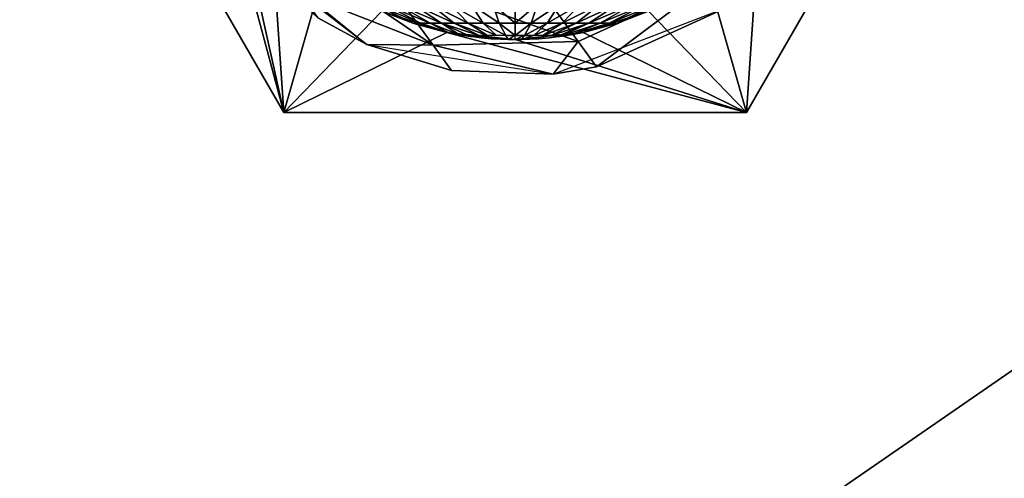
# Model space of a CAD drawing. Header units: millimetres. Extents: x 0 to 232, y 0 to 232.
# Tile 189 of 256: x 177.26 to 184.01, y 21.65 to 24.8. Entities that reach past the tile are written whole.
import ezdxf

# ---------------------------------------------------------------- set-up
doc = ezdxf.new("R2010")
doc.units = ezdxf.units.MM
doc.header["$LTSCALE"] = 25.4
doc.layers.get('0').update_dxf_attribs({"true_color": 0xff5454})

# ---------------------------------------------------------------- blocks, each defined once
blk = doc.blocks.new('WORKSHOP-C-6335.STL')
at = {"color": 0}
mesh = blk.add_polyface(dxfattribs=at)
corners = [(2.6499, 98.5523, 93.8177), (2.6499, 135.7677, 93.8177), (1.1477, 117.16, 93.8177), (7.1175, 80.4265, 93.8177), (6.1477, 117.16, 93.8177), (5.7628, 149.5545, 93.8177), (6.2817, 116.66, 93.8177), (6.6477, 116.294, 93.8177), (7.1477, 116.16, 93.8177), (14.4348, 63.2521, 93.8177), (7.6477, 116.294, 93.8177), (8.0137, 116.66, 93.8177), (8.1477, 117.16, 93.8177), (13.1477, 117.16, 93.8177), (14.6437, 99.5839, 93.8177), (24.4124, 47.4739, 93.8177), (19.0885, 82.5135, 93.8177), (26.3543, 66.4397, 93.8177), (36.7917, 33.5005, 93.8177), (36.232, 51.8251, 93.8177), (48.4376, 39.0901, 93.8177), (51.2522, 21.6939, 93.8177), (62.6198, 28.601, 93.8177), (67.4194, 12.3598, 93.8177), (78.3707, 20.6596, 93.8177), (84.8745, 5.7399, 93.8177), (82.2898, 12.0438, 93.8177), (82.1559, 12.5438, 93.8177), (82.6559, 11.6778, 93.8177), (83.1559, 11.5438, 93.8177), (83.6559, 11.6778, 93.8177), (84.0219, 12.0438, 93.8177), (84.1559, 12.5438, 93.8177), (7.1175, 153.8935, 93.8177), (6.2817, 117.66, 93.8177), (6.6477, 118.026, 93.8177), (7.1477, 118.16, 93.8177), (14.4348, 171.0679, 93.8177), (7.6477, 118.026, 93.8177), (8.0137, 117.66, 93.8177), (14.6437, 134.7361, 93.8177), (24.4124, 186.8461, 93.8177), (19.0885, 151.8065, 93.8177), (26.3543, 167.8803, 93.8177), (36.7917, 200.8195, 93.8177), (36.232, 182.4949, 93.8177), (48.4376, 195.2299, 93.8177), (47.4738, 209.9045, 93.8177), (51.2522, 212.6261, 93.8177), (57.1072, 202.0784, 93.8177), (67.4194, 221.9603, 93.8177), (62.6198, 205.719, 93.8177), (78.3707, 213.6605, 93.8177), (84.8745, 228.5801, 93.8177), (82.2898, 222.2762, 93.8177), (82.1559, 221.7762, 93.8177), (82.6559, 222.6422, 93.8177), (83.1559, 222.7762, 93.8177), (83.6559, 222.6422, 93.8177), (84.0219, 222.2762, 93.8177), (84.1559, 221.7762, 93.8177), (82.2898, 221.2762, 93.8177), (82.6559, 220.9102, 93.8177), (83.1559, 220.7762, 93.8177), (95.2371, 218.8257, 93.8177), (83.6559, 220.9102, 93.8177), (84.0219, 221.2762, 93.8177), (103.1655, 232.3142, 93.8177), (112.7338, 221.0663, 93.8177), (121.8186, 233.0659, 93.8177), (130.3576, 220.3176, 93.8177), (140.3507, 230.8157, 93.8177), (147.6013, 216.6013, 93.8177), (158.2819, 225.6219, 93.8177), (163.9689, 210.0243, 93.8177), (175.1477, 217.6189, 93.8177), (177.4092, 201.9217, 93.8177), (190.5114, 207.0142, 93.8177), (178.9896, 200.7757, 93.8177), (192.2312, 189.1216, 93.8177), (203.975, 194.0822, 93.8177), (203.3127, 175.3974, 93.8177), (205.1396, 181.8164, 93.8177), (205.2736, 181.3164, 93.8177), (211.9155, 159.9977, 93.8177), (205.6396, 180.9503, 93.8177), (206.1396, 180.8164, 93.8177), (206.6396, 180.9503, 93.8177), (207.0056, 181.3164, 93.8177), (207.1396, 181.8164, 93.8177), (203.975, 40.2378, 93.8177), (205.2736, 52.0036, 93.8177), (205.1396, 52.5036, 93.8177), (205.6396, 51.6376, 93.8177), (206.1396, 51.5036, 93.8177), (206.6396, 51.6376, 93.8177), (215.1898, 55.162, 93.8177), (207.0056, 52.0036, 93.8177), (207.1396, 52.5036, 93.8177), (211.9155, 74.3223, 93.8177), (214.4763, 80.5111, 93.8177), (217.7919, 90.9543, 93.8177), (223.8653, 71.6919, 93.8177), (220.7731, 108.3402, 93.8177), (220.7731, 125.9798, 93.8177), (206.6396, 182.6824, 93.8177), (215.1898, 179.158, 93.8177), (206.1396, 182.8164, 93.8177), (205.6396, 182.6824, 93.8177), (205.2736, 182.3164, 93.8177), (207.0056, 182.3164, 93.8177), (214.4763, 153.8089, 93.8177), (217.7919, 143.3657, 93.8177), (223.8653, 162.6281, 93.8177), (229.777, 89.3994, 93.8177), (229.777, 144.9206, 93.8177), (232.7716, 107.8259, 93.8177), (232.7716, 126.4941, 93.8177), (83.1559, 13.5438, 93.8177), (95.2371, 15.4942, 93.8177), (82.6559, 13.4098, 93.8177), (82.2898, 13.0438, 93.8177), (83.6559, 13.4098, 93.8177), (84.0219, 13.0438, 93.8177), (103.1655, 2.0058, 93.8177), (112.7338, 13.2537, 93.8177), (121.8186, 1.2541, 93.8177), (130.3576, 14.0023, 93.8177), (140.3507, 3.5043, 93.8177), (147.6013, 17.7187, 93.8177), (158.2819, 8.6981, 93.8177), (163.9689, 24.2957, 93.8177), (175.1477, 16.7011, 93.8177), (177.4092, 32.3983, 93.8177), (190.5114, 27.3058, 93.8177), (178.9896, 33.5443, 93.8177), (192.2312, 45.1984, 93.8177), (203.3127, 58.9226, 93.8177), (205.2736, 53.0036, 93.8177), (205.6396, 53.3696, 93.8177), (206.1396, 53.5036, 93.8177), (206.6396, 53.3696, 93.8177), (207.0056, 53.0036, 93.8177)]
mesh.append_faces([[corners[k] for k in face] for face in [(0, 1, 2), (115, 116, 117)]], dxfattribs={"vtx0": -1, "color": 0})
mesh.append_faces([[corners[k] for k in face] for face in [(1, 4, 5), (4, 3, 6), (6, 3, 7), (7, 3, 8), (8, 9, 10), (10, 9, 11), (11, 9, 12), (13, 9, 14), (14, 15, 16), (16, 15, 17), (17, 18, 19), (19, 18, 20), (20, 21, 22), (22, 23, 24), (26, 25, 28), (28, 25, 29), (29, 25, 30), (30, 25, 31), (31, 25, 32), (33, 36, 37), (37, 40, 41), (41, 43, 44), (44, 46, 47), (47, 46, 48), (48, 49, 50), (50, 52, 53), (54, 52, 55), (61, 52, 62), (62, 52, 63), (63, 64, 65), (65, 64, 66), (66, 64, 60), (53, 64, 67), (67, 68, 69), (69, 70, 71), (71, 72, 73), (73, 74, 75), (75, 76, 77), (77, 79, 80), (82, 81, 83), (83, 84, 85), (85, 84, 86), (86, 84, 87), (87, 84, 88), (88, 84, 89), (91, 90, 93), (93, 90, 94), (94, 90, 95), (95, 96, 97), (97, 96, 98), (99, 96, 100), (100, 96, 101), (101, 102, 103), (103, 102, 104), (80, 105, 106), (105, 80, 107), (107, 80, 108), (108, 80, 109), (109, 80, 82), (106, 112, 113), (113, 114, 115), (24, 118, 119), (118, 24, 120), (120, 24, 121), (121, 24, 27), (119, 124, 125), (125, 126, 127), (127, 128, 129), (129, 130, 131), (131, 132, 133), (133, 134, 135), (135, 134, 136), (136, 90, 137), (137, 138, 99)]], dxfattribs={"vtx0": -1, "vtx1": -1, "color": 0})
mesh.append_faces([[corners[k] for k in face] for face in [(1, 3, 4), (12, 9, 13), (24, 25, 26), (37, 12, 13), (53, 52, 54), (60, 64, 53), (80, 81, 82), (98, 96, 99), (106, 89, 84), (113, 104, 102), (119, 32, 25), (137, 90, 92)]], dxfattribs={"vtx0": -1, "vtx1": -1, "vtx2": -1, "color": 0})
mesh.append_faces([[corners[k] for k in face] for face in [(1, 0, 3), (8, 3, 9), (14, 9, 15), (17, 15, 18), (20, 18, 21), (22, 21, 23), (24, 23, 25), (24, 26, 27), (4, 33, 5), (33, 4, 34), (33, 34, 35), (33, 35, 36), (37, 36, 38), (37, 38, 39), (37, 39, 12), (37, 13, 40), (41, 40, 42), (41, 42, 43), (44, 43, 45), (44, 45, 46), (48, 46, 49), (50, 49, 51), (50, 51, 52), (53, 54, 56), (53, 56, 57), (53, 57, 58), (53, 58, 59), (53, 59, 60), (52, 61, 55), (63, 52, 64), (67, 64, 68), (69, 68, 70), (71, 70, 72), (73, 72, 74), (75, 74, 76), (77, 76, 78), (77, 78, 79), (80, 79, 81), (83, 81, 84), (90, 91, 92), (95, 90, 96), (101, 96, 102), (106, 105, 110), (106, 110, 89), (106, 84, 111), (106, 111, 112), (113, 112, 104), (113, 102, 114), (115, 114, 116), (119, 118, 122), (119, 122, 123), (119, 123, 32), (119, 25, 124), (125, 124, 126), (127, 126, 128), (129, 128, 130), (131, 130, 132), (133, 132, 134), (136, 134, 90), (137, 92, 138), (99, 138, 139), (99, 139, 140), (99, 140, 141), (99, 141, 142), (99, 142, 98)]], dxfattribs={"vtx0": -1, "vtx2": -1, "color": 0})
mesh = blk.add_polyface(dxfattribs=at)
corners = [(78.3707, 20.6596, 91.8178), (82.2898, 13.0438, 91.8178), (82.1559, 12.5438, 91.8178), (82.6559, 13.4098, 91.8178), (83.1559, 13.5438, 91.8178), (95.2371, 15.4942, 91.8178), (83.6559, 13.4098, 91.8178), (84.0219, 13.0438, 91.8178), (84.1559, 12.5438, 91.8178), (84.8745, 5.7399, 91.8178), (103.1655, 2.0058, 91.8178), (112.7338, 13.2537, 91.8178), (121.8186, 1.2541, 91.8178), (130.3576, 14.0023, 91.8178), (140.3507, 3.5043, 91.8178), (147.6013, 17.7187, 91.8178), (158.2819, 8.6981, 91.8178), (163.9689, 24.2957, 91.8178), (175.1477, 16.7011, 91.8178), (177.4092, 32.3983, 91.8178), (190.5114, 27.3058, 91.8178), (178.9896, 33.5443, 91.8178), (192.2312, 45.1984, 91.8178), (203.975, 40.2378, 91.8178), (203.3127, 58.9226, 91.8178), (205.1396, 52.5036, 91.8178), (205.2736, 53.0036, 91.8178), (211.9155, 74.3223, 91.8178), (205.6396, 53.3696, 91.8178), (206.1396, 53.5036, 91.8178), (206.6396, 53.3696, 91.8178), (207.0056, 53.0036, 91.8178), (207.1396, 52.5036, 91.8178), (203.975, 194.0822, 91.8178), (205.2736, 182.3164, 91.8178), (205.1396, 181.8164, 91.8178), (205.6396, 182.6824, 91.8178), (206.1396, 182.8164, 91.8178), (206.6396, 182.6824, 91.8178), (215.1898, 179.158, 91.8178), (207.0056, 182.3164, 91.8178), (207.1396, 181.8164, 91.8178), (211.9155, 159.9977, 91.8178), (214.4763, 153.8089, 91.8178), (217.7919, 143.3657, 91.8178), (223.8653, 162.6281, 91.8178), (220.7731, 125.9798, 91.8178), (220.7731, 108.3402, 91.8178), (206.6396, 51.6376, 91.8178), (215.1898, 55.162, 91.8178), (206.1396, 51.5036, 91.8178), (205.6396, 51.6376, 91.8178), (205.2736, 52.0036, 91.8178), (207.0056, 52.0036, 91.8178), (214.4763, 80.5111, 91.8178), (217.7919, 90.9543, 91.8178), (223.8653, 71.6919, 91.8178), (229.777, 144.9206, 91.8178), (229.777, 89.3994, 91.8178), (232.7716, 126.4941, 91.8178), (232.7716, 107.8259, 91.8178), (78.3707, 213.6605, 91.8178), (83.1559, 220.7762, 91.8178), (95.2371, 218.8257, 91.8178), (82.6559, 220.9102, 91.8178), (82.2898, 221.2762, 91.8178), (82.1559, 221.7762, 91.8178), (83.6559, 220.9102, 91.8178), (84.0219, 221.2762, 91.8178), (84.1559, 221.7762, 91.8178), (84.8745, 228.5801, 91.8178), (103.1655, 232.3142, 91.8178), (112.7338, 221.0663, 91.8178), (121.8186, 233.0659, 91.8178), (130.3576, 220.3176, 91.8178), (140.3507, 230.8157, 91.8178), (147.6013, 216.6013, 91.8178), (158.2819, 225.6219, 91.8178), (163.9689, 210.0243, 91.8178), (175.1477, 217.6189, 91.8178), (177.4092, 201.9217, 91.8178), (190.5114, 207.0142, 91.8178), (178.9896, 200.7757, 91.8178), (192.2312, 189.1216, 91.8178), (203.3127, 175.3974, 91.8178), (205.2736, 181.3164, 91.8178), (205.6396, 180.9503, 91.8178), (206.1396, 180.8164, 91.8178), (206.6396, 180.9503, 91.8178), (207.0056, 181.3164, 91.8178), (7.1175, 153.8935, 91.8178), (6.1477, 117.16, 91.8178), (5.7628, 149.5545, 91.8178), (6.2817, 117.66, 91.8178), (6.6477, 118.026, 91.8178), (7.1477, 118.16, 91.8178), (14.4348, 171.0679, 91.8178), (7.6477, 118.026, 91.8178), (8.0137, 117.66, 91.8178), (8.1477, 117.16, 91.8178), (13.1477, 117.16, 91.8178), (14.6437, 134.7361, 91.8178), (24.4124, 186.8461, 91.8178), (19.0885, 151.8065, 91.8178), (26.3543, 167.8803, 91.8178), (36.7917, 200.8195, 91.8178), (36.232, 182.4949, 91.8178), (48.4376, 195.2299, 91.8178), (47.4738, 209.9045, 91.8178), (51.2522, 212.6261, 91.8178), (57.1072, 202.0784, 91.8178), (67.4194, 221.9603, 91.8178), (62.6198, 205.719, 91.8178), (82.2898, 222.2762, 91.8178), (82.6559, 222.6422, 91.8178), (83.1559, 222.7762, 91.8178), (83.6559, 222.6422, 91.8178), (84.0219, 222.2762, 91.8178), (2.6499, 135.7677, 91.8178), (2.6499, 98.5523, 91.8178), (1.1477, 117.16, 91.8178), (7.1175, 80.4265, 91.8178), (6.2817, 116.66, 91.8178), (6.6477, 116.294, 91.8178), (7.1477, 116.16, 91.8178), (14.4348, 63.2521, 91.8178), (7.6477, 116.294, 91.8178), (8.0137, 116.66, 91.8178), (14.6437, 99.5839, 91.8178), (24.4124, 47.4739, 91.8178), (19.0885, 82.5135, 91.8178), (26.3543, 66.4397, 91.8178), (36.7917, 33.5005, 91.8178), (36.232, 51.8251, 91.8178), (48.4376, 39.0901, 91.8178), (51.2522, 21.6939, 91.8178), (62.6198, 28.601, 91.8178), (67.4194, 12.3598, 91.8178), (82.2898, 12.0438, 91.8178), (82.6559, 11.6778, 91.8178), (83.1559, 11.5438, 91.8178), (83.6559, 11.6778, 91.8178), (84.0219, 12.0438, 91.8178)]
mesh.append_faces([[corners[k] for k in face] for face in [(58, 59, 60), (118, 119, 120)]], dxfattribs={"vtx0": -1, "color": 0})
mesh.append_faces([[corners[k] for k in face] for face in [(1, 0, 3), (3, 0, 4), (4, 5, 6), (6, 5, 7), (7, 5, 8), (9, 5, 10), (10, 11, 12), (12, 13, 14), (14, 15, 16), (16, 17, 18), (18, 19, 20), (20, 22, 23), (25, 24, 26), (26, 27, 28), (28, 27, 29), (29, 27, 30), (30, 27, 31), (31, 27, 32), (34, 33, 36), (36, 33, 37), (37, 33, 38), (38, 39, 40), (40, 39, 41), (42, 39, 43), (43, 39, 44), (44, 45, 46), (46, 45, 47), (23, 48, 49), (48, 23, 50), (50, 23, 51), (51, 23, 52), (52, 23, 25), (49, 55, 56), (56, 57, 58), (61, 62, 63), (62, 61, 64), (64, 61, 65), (65, 61, 66), (63, 71, 72), (72, 73, 74), (74, 75, 76), (76, 77, 78), (78, 79, 80), (80, 81, 82), (82, 81, 83), (83, 33, 84), (84, 85, 42), (90, 91, 92), (91, 90, 93), (93, 90, 94), (94, 90, 95), (95, 96, 97), (97, 96, 98), (98, 96, 99), (100, 96, 101), (101, 102, 103), (103, 102, 104), (104, 105, 106), (106, 105, 107), (107, 109, 110), (110, 111, 112), (112, 111, 61), (113, 70, 114), (114, 70, 115), (115, 70, 116), (116, 70, 117), (117, 70, 69), (119, 91, 121), (121, 124, 125), (125, 128, 129), (129, 131, 132), (132, 134, 135), (135, 136, 137), (137, 0, 9), (138, 0, 2)]], dxfattribs={"vtx0": -1, "vtx1": -1, "color": 0})
mesh.append_faces([[corners[k] for k in face] for face in [(8, 5, 9), (23, 24, 25), (41, 39, 42), (49, 32, 27), (56, 47, 45), (63, 69, 70), (84, 33, 35), (99, 96, 100), (61, 70, 113), (119, 92, 91), (125, 99, 100), (9, 0, 138)]], dxfattribs={"vtx0": -1, "vtx1": -1, "vtx2": -1, "color": 0})
mesh.append_faces([[corners[k] for k in face] for face in [(0, 1, 2), (4, 0, 5), (10, 5, 11), (12, 11, 13), (14, 13, 15), (16, 15, 17), (18, 17, 19), (20, 19, 21), (20, 21, 22), (23, 22, 24), (26, 24, 27), (33, 34, 35), (38, 33, 39), (44, 39, 45), (49, 48, 53), (49, 53, 32), (49, 27, 54), (49, 54, 55), (56, 55, 47), (56, 45, 57), (58, 57, 59), (63, 62, 67), (63, 67, 68), (63, 68, 69), (63, 70, 71), (72, 71, 73), (74, 73, 75), (76, 75, 77), (78, 77, 79), (80, 79, 81), (83, 81, 33), (84, 35, 85), (42, 85, 86), (42, 86, 87), (42, 87, 88), (42, 88, 89), (42, 89, 41), (95, 90, 96), (101, 96, 102), (104, 102, 105), (107, 105, 108), (107, 108, 109), (110, 109, 111), (61, 111, 70), (61, 113, 66), (119, 118, 92), (121, 91, 122), (121, 122, 123), (121, 123, 124), (125, 124, 126), (125, 126, 127), (125, 127, 99), (125, 100, 128), (129, 128, 130), (129, 130, 131), (132, 131, 133), (132, 133, 134), (135, 134, 136), (137, 136, 0), (9, 138, 139), (9, 139, 140), (9, 140, 141), (9, 141, 142), (9, 142, 8)]], dxfattribs={"vtx0": -1, "vtx2": -1, "color": 0})
mesh = blk.add_polyface(dxfattribs=at)
corners = [(178.6287, 28.1681, 89.0178), (179.6642, 28.8634, 89.0178), (179.5664, 28.4033, 89.0178), (180.2164, 30.9181, 89.0178), (179.8555, 29.2931, 89.0178), (180.132, 29.6737, 89.0178), (180.4816, 29.9884, 89.0178), (180.8889, 30.2236, 89.0178), (181.3363, 30.369, 89.0178), (183.3918, 30.9181, 89.0178), (181.8041, 30.4181, 89.0178), (182.2719, 30.369, 89.0178), (182.7193, 30.2236, 89.0178), (183.1266, 29.9884, 89.0178), (183.4762, 29.6737, 89.0178), (184.9795, 28.1681, 89.0178), (183.7527, 29.2931, 89.0178), (183.944, 28.8634, 89.0178), (184.0418, 28.4033, 89.0178), (184.0418, 27.9329, 89.0178), (179.6642, 27.4728, 89.0178), (180.2164, 25.4181, 89.0178), (179.5664, 27.9329, 89.0178), (179.8555, 27.0431, 89.0178), (180.132, 26.6626, 89.0178), (180.4816, 26.3478, 89.0178), (180.8889, 26.1127, 89.0178), (181.3363, 25.9673, 89.0178), (183.3918, 25.4181, 89.0178), (181.8041, 25.9181, 89.0178), (182.2719, 25.9673, 89.0178), (182.7193, 26.1127, 89.0178), (183.1266, 26.3478, 89.0178), (183.4762, 26.6626, 89.0178), (183.7527, 27.0431, 89.0178), (183.944, 27.4728, 89.0178)]
mesh.append_faces([[corners[k] for k in face] for face in [(1, 3, 4), (4, 3, 5), (5, 3, 6), (6, 3, 7), (7, 3, 8), (8, 9, 10), (10, 9, 11), (11, 9, 12), (12, 9, 13), (13, 9, 14), (14, 15, 16), (16, 15, 17), (17, 15, 18), (18, 15, 19), (0, 20, 21), (20, 0, 22), (22, 0, 2), (21, 27, 28), (28, 33, 15)]], dxfattribs={"vtx0": -1, "vtx1": -1, "color": 0})
mesh.append_faces([[corners[k] for k in face] for face in [(0, 1, 2), (1, 0, 3), (8, 3, 9), (14, 9, 15), (21, 20, 23), (21, 23, 24), (21, 24, 25), (21, 25, 26), (21, 26, 27), (28, 27, 29), (28, 29, 30), (28, 30, 31), (28, 31, 32), (28, 32, 33), (15, 33, 34), (15, 34, 35), (15, 35, 19)]], dxfattribs={"vtx0": -1, "vtx2": -1, "color": 0})
mesh = blk.add_polyface(dxfattribs=at)
corners = [(178.6287, 28.1681, 91.8178), (180.2164, 25.4181, 89.0178), (180.2164, 25.4181, 91.8178), (178.6287, 28.1681, 89.0178)]
mesh.append_faces([[corners[k] for k in face] for face in [(0, 1, 2), (1, 0, 3)]], dxfattribs={"vtx0": -1, "color": 0})
mesh = blk.add_polyface(dxfattribs=at)
corners = [(184.9795, 28.1681, 89.0178), (183.3918, 25.4181, 91.8178), (183.3918, 25.4181, 89.0178), (184.9795, 28.1681, 91.8178)]
mesh.append_faces([[corners[k] for k in face] for face in [(0, 1, 2), (1, 0, 3)]], dxfattribs={"vtx0": -1, "color": 0})
mesh = blk.add_polyface(dxfattribs=at)
corners = [(190.5114, 27.3058, 93.8177), (175.1477, 16.7011, 91.8178), (190.5114, 27.3058, 91.8178), (175.1477, 16.7011, 93.8177)]
mesh.append_faces([[corners[k] for k in face] for face in [(0, 1, 2), (1, 0, 3)]], dxfattribs={"vtx0": -1, "color": 0})
mesh = blk.add_polyface(dxfattribs=at)
corners = [(183.1464, 26.3207, 132.1983), (181.8565, 26.4288, 137.7317), (182.2363, 25.906, 132.1828), (182.7655, 26.8449, 137.7625)]
mesh.append_faces([[corners[k] for k in face] for face in [(0, 1, 2), (1, 0, 3)]], dxfattribs={"vtx0": -1, "color": 0})
mesh = blk.add_polyface(dxfattribs=at)
corners = [(180.45, 26.0666, 126.6007), (179.7816, 26.6987, 93.8177), (180.7873, 25.8843, 93.8177)]
mesh.append_faces([[corners[k] for k in face] for face in [(0, 1, 2)]], dxfattribs={"color": 0})
mesh = blk.add_polyface(dxfattribs=at)
corners = [(181.2406, 25.88, 132.1391), (179.9532, 26.7505, 137.5168), (180.3256, 26.2378, 132.0751), (180.8638, 26.3986, 137.6446)]
mesh.append_faces([[corners[k] for k in face] for face in [(0, 1, 2), (1, 0, 3)]], dxfattribs={"vtx0": -1, "color": 0})
mesh = blk.add_polyface(dxfattribs=at)
corners = [(182.2363, 25.906, 132.1828), (180.8638, 26.3986, 137.6446), (181.2406, 25.88, 132.1391), (181.8565, 26.4288, 137.7317)]
mesh.append_faces([[corners[k] for k in face] for face in [(0, 1, 2), (1, 0, 3)]], dxfattribs={"vtx0": -1, "color": 0})
mesh = blk.add_polyface(dxfattribs=at)
corners = [(183.1464, 26.3207, 132.1983), (182.3632, 25.7315, 126.6007), (183.2736, 26.1456, 126.6007), (182.2363, 25.906, 132.1828)]
mesh.append_faces([[corners[k] for k in face] for face in [(0, 1, 2), (1, 0, 3)]], dxfattribs={"vtx0": -1, "color": 0})
mesh = blk.add_polyface(dxfattribs=at)
corners = [(181.2406, 25.88, 132.1391), (180.3256, 26.2378, 132.0751), (180.7873, 25.8843, 126.6007)]
mesh.append_faces([[corners[k] for k in face] for face in [(0, 1, 2)]], dxfattribs={"color": 0})
mesh = blk.add_polyface(dxfattribs=at)
corners = [(180.3256, 26.2378, 132.0751), (180.45, 26.0666, 126.6007), (180.7873, 25.8843, 126.6007)]
mesh.append_faces([[corners[k] for k in face] for face in [(0, 1, 2)]], dxfattribs={"color": 0})
mesh = blk.add_polyface(dxfattribs=at)
corners = [(180.8889, 26.1127, 87.5178), (180.8351, 26.1601, 87.3812), (181.1077, 26.0286, 87.5178)]
mesh.append_faces([[corners[k] for k in face] for face in [(0, 1, 2)]], dxfattribs={"color": 0})
mesh = blk.add_polyface(dxfattribs=at)
corners = [(181.1077, 26.0286, 87.5178), (180.8351, 26.1601, 87.3812), (181.1577, 26.0316, 87.3954)]
mesh.append_faces([[corners[k] for k in face] for face in [(0, 1, 2)]], dxfattribs={"color": 0})
mesh = blk.add_polyface(dxfattribs=at)
corners = [(181.1577, 26.0316, 87.3954), (180.8351, 26.1601, 87.3812), (180.9045, 26.1601, 87.2434)]
mesh.append_faces([[corners[k] for k in face] for face in [(0, 1, 2)]], dxfattribs={"color": 0})
mesh = blk.add_polyface(dxfattribs=at)
corners = [(181.2215, 26.0316, 87.3048), (180.9045, 26.1601, 87.2434), (180.9934, 26.1601, 87.1174), (181.1577, 26.0316, 87.3954)]
mesh.append_faces([[corners[k] for k in face] for face in [(0, 1, 2), (1, 0, 3)]], dxfattribs={"vtx0": -1, "color": 0})
mesh = blk.add_polyface(dxfattribs=at)
corners = [(181.298, 26.0316, 87.2246), (180.9934, 26.1601, 87.1174), (181.0998, 26.1601, 87.0057), (181.2215, 26.0316, 87.3048)]
mesh.append_faces([[corners[k] for k in face] for face in [(0, 1, 2), (1, 0, 3)]], dxfattribs={"vtx0": -1, "color": 0})
mesh = blk.add_polyface(dxfattribs=at)
corners = [(181.3854, 26.0316, 87.1564), (181.0998, 26.1601, 87.0057), (181.2214, 26.1601, 86.9109), (181.298, 26.0316, 87.2246)]
mesh.append_faces([[corners[k] for k in face] for face in [(0, 1, 2), (1, 0, 3)]], dxfattribs={"vtx0": -1, "color": 0})
mesh = blk.add_polyface(dxfattribs=at)
corners = [(181.4818, 26.0316, 87.1018), (181.2214, 26.1601, 86.9109), (181.3556, 26.1601, 86.8349), (181.3854, 26.0316, 87.1564)]
mesh.append_faces([[corners[k] for k in face] for face in [(0, 1, 2), (1, 0, 3)]], dxfattribs={"vtx0": -1, "color": 0})
mesh = blk.add_polyface(dxfattribs=at)
corners = [(181.5853, 26.0316, 87.0619), (181.3556, 26.1601, 86.8349), (181.4995, 26.1601, 86.7794), (181.4818, 26.0316, 87.1018)]
mesh.append_faces([[corners[k] for k in face] for face in [(0, 1, 2), (1, 0, 3)]], dxfattribs={"vtx0": -1, "color": 0})
mesh = blk.add_polyface(dxfattribs=at)
corners = [(181.6934, 26.0316, 87.0376), (181.4995, 26.1601, 86.7794), (181.65, 26.1601, 86.7456), (181.5853, 26.0316, 87.0619)]
mesh.append_faces([[corners[k] for k in face] for face in [(0, 1, 2), (1, 0, 3)]], dxfattribs={"vtx0": -1, "color": 0})
mesh = blk.add_polyface(dxfattribs=at)
corners = [(181.8039, 26.0316, 87.0295), (181.65, 26.1601, 86.7456), (181.8038, 26.1601, 86.7342), (181.6934, 26.0316, 87.0376)]
mesh.append_faces([[corners[k] for k in face] for face in [(0, 1, 2), (1, 0, 3)]], dxfattribs={"vtx0": -1, "color": 0})
mesh = blk.add_polyface(dxfattribs=at)
corners = [(181.9577, 26.1601, 86.7455), (181.8039, 26.0316, 87.0295), (181.8038, 26.1601, 86.7342), (181.9144, 26.0316, 87.0376)]
mesh.append_faces([[corners[k] for k in face] for face in [(0, 1, 2), (1, 0, 3)]], dxfattribs={"vtx0": -1, "color": 0})
mesh = blk.add_polyface(dxfattribs=at)
corners = [(182.1082, 26.1601, 86.7792), (181.9144, 26.0316, 87.0376), (181.9577, 26.1601, 86.7455), (182.0226, 26.0316, 87.0618)]
mesh.append_faces([[corners[k] for k in face] for face in [(0, 1, 2), (1, 0, 3)]], dxfattribs={"vtx0": -1, "color": 0})
mesh = blk.add_polyface(dxfattribs=at)
corners = [(182.2521, 26.1601, 86.8347), (182.0226, 26.0316, 87.0618), (182.1082, 26.1601, 86.7792), (182.126, 26.0316, 87.1016)]
mesh.append_faces([[corners[k] for k in face] for face in [(0, 1, 2), (1, 0, 3)]], dxfattribs={"vtx0": -1, "color": 0})
mesh = blk.add_polyface(dxfattribs=at)
corners = [(182.3863, 26.1601, 86.9106), (182.126, 26.0316, 87.1016), (182.2521, 26.1601, 86.8347), (182.2225, 26.0316, 87.1562)]
mesh.append_faces([[corners[k] for k in face] for face in [(0, 1, 2), (1, 0, 3)]], dxfattribs={"vtx0": -1, "color": 0})
mesh = blk.add_polyface(dxfattribs=at)
corners = [(182.508, 26.1601, 87.0054), (182.2225, 26.0316, 87.1562), (182.3863, 26.1601, 86.9106), (182.3099, 26.0316, 87.2243)]
mesh.append_faces([[corners[k] for k in face] for face in [(0, 1, 2), (1, 0, 3)]], dxfattribs={"vtx0": -1, "color": 0})
mesh = blk.add_polyface(dxfattribs=at)
corners = [(182.6145, 26.1601, 87.117), (182.3099, 26.0316, 87.2243), (182.508, 26.1601, 87.0054), (182.3864, 26.0316, 87.3045)]
mesh.append_faces([[corners[k] for k in face] for face in [(0, 1, 2), (1, 0, 3)]], dxfattribs={"vtx0": -1, "color": 0})
mesh = blk.add_polyface(dxfattribs=at)
corners = [(182.7034, 26.1601, 87.243), (182.3864, 26.0316, 87.3045), (182.6145, 26.1601, 87.117), (182.4503, 26.0316, 87.3951)]
mesh.append_faces([[corners[k] for k in face] for face in [(0, 1, 2), (1, 0, 3)]], dxfattribs={"vtx0": -1, "color": 0})
mesh = blk.add_polyface(dxfattribs=at)
corners = [(182.4503, 26.0316, 87.3951), (182.7034, 26.1601, 87.243), (182.7729, 26.1601, 87.3807)]
mesh.append_faces([[corners[k] for k in face] for face in [(0, 1, 2)]], dxfattribs={"color": 0})
mesh = blk.add_polyface(dxfattribs=at)
corners = [(182.5005, 26.0286, 87.5178), (182.4503, 26.0316, 87.3951), (182.7729, 26.1601, 87.3807)]
mesh.append_faces([[corners[k] for k in face] for face in [(0, 1, 2)]], dxfattribs={"color": 0})
mesh = blk.add_polyface(dxfattribs=at)
corners = [(182.5005, 26.0286, 87.5178), (182.7729, 26.1601, 87.3807), (182.7193, 26.1127, 87.5178)]
mesh.append_faces([[corners[k] for k in face] for face in [(0, 1, 2)]], dxfattribs={"color": 0})
mesh = blk.add_polyface(dxfattribs=at)
corners = [(180.8889, 26.1127, 89.0178), (181.1077, 26.0286, 87.5178), (181.3363, 25.9673, 89.0178)]
mesh.append_faces([[corners[k] for k in face] for face in [(0, 1, 2)]], dxfattribs={"color": 0})
mesh = blk.add_polyface(dxfattribs=at)
corners = [(180.8889, 26.1127, 89.0178), (180.8889, 26.1127, 87.5178), (181.1077, 26.0286, 87.5178)]
mesh.append_faces([[corners[k] for k in face] for face in [(0, 1, 2)]], dxfattribs={"color": 0})
mesh = blk.add_polyface(dxfattribs=at)
corners = [(182.3632, 25.7315, 126.6007), (182.0654, 25.6818, 93.8177), (183.2736, 26.1456, 93.8177)]
mesh.append_faces([[corners[k] for k in face] for face in [(0, 1, 2)]], dxfattribs={"color": 0})
mesh = blk.add_polyface(dxfattribs=at)
corners = [(182.2719, 25.9673, 89.0178), (182.5005, 26.0286, 87.5178), (182.7193, 26.1127, 89.0178)]
mesh.append_faces([[corners[k] for k in face] for face in [(0, 1, 2)]], dxfattribs={"color": 0})
mesh = blk.add_polyface(dxfattribs=at)
corners = [(182.3632, 25.7315, 126.6007), (183.2736, 26.1456, 93.8177), (183.2736, 26.1456, 126.6007)]
mesh.append_faces([[corners[k] for k in face] for face in [(0, 1, 2)]], dxfattribs={"color": 0})
mesh = blk.add_polyface(dxfattribs=at)
corners = [(182.7193, 26.1127, 89.0178), (182.5005, 26.0286, 87.5178), (182.7193, 26.1127, 87.5178)]
mesh.append_faces([[corners[k] for k in face] for face in [(0, 1, 2)]], dxfattribs={"color": 0})
mesh = blk.add_polyface(dxfattribs=at)
corners = [(180.45, 26.0666, 126.6007), (180.7873, 25.8843, 93.8177), (180.7873, 25.8843, 126.6007)]
mesh.append_faces([[corners[k] for k in face] for face in [(0, 1, 2)]], dxfattribs={"color": 0})
mesh = blk.add_polyface(dxfattribs=at)
corners = [(181.1077, 26.0286, 87.5178), (181.1577, 26.0316, 87.3954), (181.348, 25.9648, 87.5178)]
mesh.append_faces([[corners[k] for k in face] for face in [(0, 1, 2)]], dxfattribs={"color": 0})
mesh = blk.add_polyface(dxfattribs=at)
corners = [(181.3363, 25.9673, 89.0178), (181.1077, 26.0286, 87.5178), (181.348, 25.9648, 87.5178)]
mesh.append_faces([[corners[k] for k in face] for face in [(0, 1, 2)]], dxfattribs={"color": 0})
mesh = blk.add_polyface(dxfattribs=at)
corners = [(181.348, 25.9648, 87.5178), (181.1577, 26.0316, 87.3954), (181.2215, 26.0316, 87.3048)]
mesh.append_faces([[corners[k] for k in face] for face in [(0, 1, 2)]], dxfattribs={"color": 0})
mesh = blk.add_polyface(dxfattribs=at)
corners = [(181.4216, 25.9509, 87.5178), (181.2215, 26.0316, 87.3048), (181.298, 26.0316, 87.2246)]
mesh.append_faces([[corners[k] for k in face] for face in [(0, 1, 2)]], dxfattribs={"color": 0})
mesh = blk.add_polyface(dxfattribs=at)
corners = [(181.348, 25.9648, 87.5178), (181.2215, 26.0316, 87.3048), (181.4216, 25.9509, 87.5178)]
mesh.append_faces([[corners[k] for k in face] for face in [(0, 1, 2)]], dxfattribs={"color": 0})
mesh = blk.add_polyface(dxfattribs=at)
corners = [(181.4967, 25.9392, 87.5178), (181.298, 26.0316, 87.2246), (181.5578, 25.9463, 87.4146)]
mesh.append_faces([[corners[k] for k in face] for face in [(0, 1, 2)]], dxfattribs={"color": 0})
mesh = blk.add_polyface(dxfattribs=at)
corners = [(181.4216, 25.9509, 87.5178), (181.298, 26.0316, 87.2246), (181.4967, 25.9392, 87.5178)]
mesh.append_faces([[corners[k] for k in face] for face in [(0, 1, 2)]], dxfattribs={"color": 0})
mesh = blk.add_polyface(dxfattribs=at)
corners = [(181.5578, 25.9463, 87.4146), (181.298, 26.0316, 87.2246), (181.3854, 26.0316, 87.1564)]
mesh.append_faces([[corners[k] for k in face] for face in [(0, 1, 2)]], dxfattribs={"color": 0})
mesh = blk.add_polyface(dxfattribs=at)
corners = [(181.6146, 25.9463, 87.3825), (181.3854, 26.0316, 87.1564), (181.4818, 26.0316, 87.1018), (181.5578, 25.9463, 87.4146)]
mesh.append_faces([[corners[k] for k in face] for face in [(0, 1, 2), (1, 0, 3)]], dxfattribs={"vtx0": -1, "color": 0})
mesh = blk.add_polyface(dxfattribs=at)
corners = [(181.6754, 25.9463, 87.359), (181.4818, 26.0316, 87.1018), (181.5853, 26.0316, 87.0619), (181.6146, 25.9463, 87.3825)]
mesh.append_faces([[corners[k] for k in face] for face in [(0, 1, 2), (1, 0, 3)]], dxfattribs={"vtx0": -1, "color": 0})
mesh = blk.add_polyface(dxfattribs=at)
corners = [(181.739, 25.9463, 87.3448), (181.5853, 26.0316, 87.0619), (181.6934, 26.0316, 87.0376), (181.6754, 25.9463, 87.359)]
mesh.append_faces([[corners[k] for k in face] for face in [(0, 1, 2), (1, 0, 3)]], dxfattribs={"vtx0": -1, "color": 0})
mesh = blk.add_polyface(dxfattribs=at)
corners = [(181.804, 25.9463, 87.3399), (181.6934, 26.0316, 87.0376), (181.8039, 26.0316, 87.0295), (181.739, 25.9463, 87.3448)]
mesh.append_faces([[corners[k] for k in face] for face in [(0, 1, 2), (1, 0, 3)]], dxfattribs={"vtx0": -1, "color": 0})
mesh = blk.add_polyface(dxfattribs=at)
corners = [(181.9144, 26.0316, 87.0376), (181.804, 25.9463, 87.3399), (181.8039, 26.0316, 87.0295), (181.869, 25.9463, 87.3447)]
mesh.append_faces([[corners[k] for k in face] for face in [(0, 1, 2), (1, 0, 3)]], dxfattribs={"vtx0": -1, "color": 0})
mesh = blk.add_polyface(dxfattribs=at)
corners = [(182.0226, 26.0316, 87.0618), (181.869, 25.9463, 87.3447), (181.9144, 26.0316, 87.0376), (181.9326, 25.9463, 87.359)]
mesh.append_faces([[corners[k] for k in face] for face in [(0, 1, 2), (1, 0, 3)]], dxfattribs={"vtx0": -1, "color": 0})
mesh = blk.add_polyface(dxfattribs=at)
corners = [(182.126, 26.0316, 87.1016), (181.9326, 25.9463, 87.359), (182.0226, 26.0316, 87.0618), (181.9934, 25.9463, 87.3824)]
mesh.append_faces([[corners[k] for k in face] for face in [(0, 1, 2), (1, 0, 3)]], dxfattribs={"vtx0": -1, "color": 0})
mesh = blk.add_polyface(dxfattribs=at)
corners = [(182.2225, 26.0316, 87.1562), (181.9934, 25.9463, 87.3824), (182.126, 26.0316, 87.1016), (182.0502, 25.9463, 87.4145)]
mesh.append_faces([[corners[k] for k in face] for face in [(0, 1, 2), (1, 0, 3)]], dxfattribs={"vtx0": -1, "color": 0})
mesh = blk.add_polyface(dxfattribs=at)
corners = [(182.086, 25.9358, 87.5178), (182.0502, 25.9463, 87.4145), (182.3099, 26.0316, 87.2243)]
mesh.append_faces([[corners[k] for k in face] for face in [(0, 1, 2)]], dxfattribs={"color": 0})
mesh = blk.add_polyface(dxfattribs=at)
corners = [(182.0502, 25.9463, 87.4145), (182.2225, 26.0316, 87.1562), (182.3099, 26.0316, 87.2243)]
mesh.append_faces([[corners[k] for k in face] for face in [(0, 1, 2)]], dxfattribs={"color": 0})
mesh = blk.add_polyface(dxfattribs=at)
corners = [(182.1112, 25.9392, 87.5178), (182.3099, 26.0316, 87.2243), (182.3864, 26.0316, 87.3045)]
mesh.append_faces([[corners[k] for k in face] for face in [(0, 1, 2)]], dxfattribs={"color": 0})
mesh = blk.add_polyface(dxfattribs=at)
corners = [(182.1112, 25.9392, 87.5178), (182.3864, 26.0316, 87.3045), (182.1863, 25.9508, 87.5178)]
mesh.append_faces([[corners[k] for k in face] for face in [(0, 1, 2)]], dxfattribs={"color": 0})
mesh = blk.add_polyface(dxfattribs=at)
corners = [(182.1863, 25.9508, 87.5178), (182.3864, 26.0316, 87.3045), (182.4503, 26.0316, 87.3951)]
mesh.append_faces([[corners[k] for k in face] for face in [(0, 1, 2)]], dxfattribs={"color": 0})
mesh = blk.add_polyface(dxfattribs=at)
corners = [(182.2599, 25.9648, 87.5178), (182.4503, 26.0316, 87.3951), (182.5005, 26.0286, 87.5178)]
mesh.append_faces([[corners[k] for k in face] for face in [(0, 1, 2)]], dxfattribs={"color": 0})
mesh = blk.add_polyface(dxfattribs=at)
corners = [(182.2719, 25.9673, 89.0178), (182.2599, 25.9648, 87.5178), (182.5005, 26.0286, 87.5178)]
mesh.append_faces([[corners[k] for k in face] for face in [(0, 1, 2)]], dxfattribs={"color": 0})
mesh = blk.add_polyface(dxfattribs=at)
corners = [(181.3363, 25.9673, 89.0178), (181.348, 25.9648, 87.5178), (181.4216, 25.9509, 87.5178)]
mesh.append_faces([[corners[k] for k in face] for face in [(0, 1, 2)]], dxfattribs={"color": 0})
mesh = blk.add_polyface(dxfattribs=at)
corners = [(181.3363, 25.9673, 89.0178), (181.4216, 25.9509, 87.5178), (181.4967, 25.9392, 87.5178)]
mesh.append_faces([[corners[k] for k in face] for face in [(0, 1, 2)]], dxfattribs={"color": 0})
mesh = blk.add_polyface(dxfattribs=at)
corners = [(181.3363, 25.9673, 89.0178), (181.4967, 25.9392, 87.5178), (181.5222, 25.9358, 87.5178)]
mesh.append_faces([[corners[k] for k in face] for face in [(0, 1, 2)]], dxfattribs={"color": 0})
mesh = blk.add_polyface(dxfattribs=at)
corners = [(181.3363, 25.9673, 89.0178), (181.5222, 25.9358, 87.5178), (181.8041, 25.9181, 89.0178)]
mesh.append_faces([[corners[k] for k in face] for face in [(0, 1, 2)]], dxfattribs={"color": 0})
mesh = blk.add_polyface(dxfattribs=at)
corners = [(181.8041, 25.9181, 89.0178), (182.0374, 25.9303, 87.5178), (182.2719, 25.9673, 89.0178)]
mesh.append_faces([[corners[k] for k in face] for face in [(0, 1, 2)]], dxfattribs={"color": 0})
mesh = blk.add_polyface(dxfattribs=at)
corners = [(182.2719, 25.9673, 89.0178), (182.0374, 25.9303, 87.5178), (182.086, 25.9358, 87.5178)]
mesh.append_faces([[corners[k] for k in face] for face in [(0, 1, 2)]], dxfattribs={"color": 0})
mesh = blk.add_polyface(dxfattribs=at)
corners = [(182.2719, 25.9673, 89.0178), (182.086, 25.9358, 87.5178), (182.1112, 25.9392, 87.5178)]
mesh.append_faces([[corners[k] for k in face] for face in [(0, 1, 2)]], dxfattribs={"color": 0})
mesh = blk.add_polyface(dxfattribs=at)
corners = [(182.2719, 25.9673, 89.0178), (182.1112, 25.9392, 87.5178), (182.1863, 25.9508, 87.5178)]
mesh.append_faces([[corners[k] for k in face] for face in [(0, 1, 2)]], dxfattribs={"color": 0})
mesh = blk.add_polyface(dxfattribs=at)
corners = [(182.2719, 25.9673, 89.0178), (182.1863, 25.9508, 87.5178), (182.2599, 25.9648, 87.5178)]
mesh.append_faces([[corners[k] for k in face] for face in [(0, 1, 2)]], dxfattribs={"color": 0})
mesh = blk.add_polyface(dxfattribs=at)
corners = [(181.3665, 25.7067, 126.6007), (180.7873, 25.8843, 93.8177), (182.0654, 25.6818, 93.8177)]
mesh.append_faces([[corners[k] for k in face] for face in [(0, 1, 2)]], dxfattribs={"color": 0})
mesh = blk.add_polyface(dxfattribs=at)
corners = [(180.7873, 25.8843, 126.6007), (180.7873, 25.8843, 93.8177), (181.3665, 25.7067, 126.6007)]
mesh.append_faces([[corners[k] for k in face] for face in [(0, 1, 2)]], dxfattribs={"color": 0})
mesh = blk.add_polyface(dxfattribs=at)
corners = [(181.2406, 25.88, 132.1391), (180.7873, 25.8843, 126.6007), (181.3665, 25.7067, 126.6007)]
mesh.append_faces([[corners[k] for k in face] for face in [(0, 1, 2)]], dxfattribs={"color": 0})
mesh = blk.add_polyface(dxfattribs=at)
corners = [(182.2363, 25.906, 132.1828), (181.2406, 25.88, 132.1391), (182.0654, 25.6818, 126.6007)]
mesh.append_faces([[corners[k] for k in face] for face in [(0, 1, 2)]], dxfattribs={"color": 0})
mesh = blk.add_polyface(dxfattribs=at)
corners = [(181.2406, 25.88, 132.1391), (181.3665, 25.7067, 126.6007), (182.0654, 25.6818, 126.6007)]
mesh.append_faces([[corners[k] for k in face] for face in [(0, 1, 2)]], dxfattribs={"color": 0})
mesh = blk.add_polyface(dxfattribs=at)
corners = [(181.8041, 25.9181, 89.0178), (181.5222, 25.9358, 87.5178), (181.5705, 25.9303, 87.5178)]
mesh.append_faces([[corners[k] for k in face] for face in [(0, 1, 2)]], dxfattribs={"color": 0})
mesh = blk.add_polyface(dxfattribs=at)
corners = [(181.8041, 25.9181, 89.0178), (181.5705, 25.9303, 87.5178), (181.6404, 25.9241, 87.5178)]
mesh.append_faces([[corners[k] for k in face] for face in [(0, 1, 2)]], dxfattribs={"color": 0})
mesh = blk.add_polyface(dxfattribs=at)
corners = [(181.8041, 25.9181, 89.0178), (181.6404, 25.9241, 87.5178), (181.7039, 25.9203, 87.5178)]
mesh.append_faces([[corners[k] for k in face] for face in [(0, 1, 2)]], dxfattribs={"color": 0})
mesh = blk.add_polyface(dxfattribs=at)
corners = [(181.8041, 25.9181, 89.0178), (181.7039, 25.9203, 87.5178), (181.759, 25.9186, 87.5178)]
mesh.append_faces([[corners[k] for k in face] for face in [(0, 1, 2)]], dxfattribs={"color": 0})
mesh = blk.add_polyface(dxfattribs=at)
corners = [(181.759, 25.9186, 87.5178), (181.739, 25.9463, 87.3448), (181.804, 25.9463, 87.3399)]
mesh.append_faces([[corners[k] for k in face] for face in [(0, 1, 2)]], dxfattribs={"color": 0})
mesh = blk.add_polyface(dxfattribs=at)
corners = [(181.8041, 25.9181, 89.0178), (181.759, 25.9186, 87.5178), (181.8041, 25.9181, 87.5178)]
mesh.append_faces([[corners[k] for k in face] for face in [(0, 1, 2)]], dxfattribs={"color": 0})
mesh = blk.add_polyface(dxfattribs=at)
corners = [(181.8041, 25.9181, 87.5178), (181.804, 25.9463, 87.3399), (181.869, 25.9463, 87.3447)]
mesh.append_faces([[corners[k] for k in face] for face in [(0, 1, 2)]], dxfattribs={"color": 0})
mesh = blk.add_polyface(dxfattribs=at)
corners = [(181.8041, 25.9181, 89.0178), (181.9676, 25.9241, 87.5178), (182.0374, 25.9303, 87.5178)]
mesh.append_faces([[corners[k] for k in face] for face in [(0, 1, 2)]], dxfattribs={"color": 0})
mesh = blk.add_polyface(dxfattribs=at)
corners = [(181.8041, 25.9181, 89.0178), (181.9041, 25.9203, 87.5178), (181.9676, 25.9241, 87.5178)]
mesh.append_faces([[corners[k] for k in face] for face in [(0, 1, 2)]], dxfattribs={"color": 0})
mesh = blk.add_polyface(dxfattribs=at)
corners = [(181.8041, 25.9181, 89.0178), (181.849, 25.9186, 87.5178), (181.9041, 25.9203, 87.5178)]
mesh.append_faces([[corners[k] for k in face] for face in [(0, 1, 2)]], dxfattribs={"color": 0})
mesh = blk.add_polyface(dxfattribs=at)
corners = [(181.8041, 25.9181, 89.0178), (181.8041, 25.9181, 87.5178), (181.849, 25.9186, 87.5178)]
mesh.append_faces([[corners[k] for k in face] for face in [(0, 1, 2)]], dxfattribs={"color": 0})
mesh = blk.add_polyface(dxfattribs=at)
corners = [(181.849, 25.9186, 87.5178), (181.869, 25.9463, 87.3447), (181.9326, 25.9463, 87.359)]
mesh.append_faces([[corners[k] for k in face] for face in [(0, 1, 2)]], dxfattribs={"color": 0})
mesh = blk.add_polyface(dxfattribs=at)
corners = [(182.2363, 25.906, 132.1828), (182.0654, 25.6818, 126.6007), (182.3632, 25.7315, 126.6007)]
mesh.append_faces([[corners[k] for k in face] for face in [(0, 1, 2)]], dxfattribs={"color": 0})
mesh = blk.add_polyface(dxfattribs=at)
corners = [(181.3665, 25.7067, 126.6007), (182.0654, 25.6818, 93.8177), (182.0654, 25.6818, 126.6007)]
mesh.append_faces([[corners[k] for k in face] for face in [(0, 1, 2)]], dxfattribs={"color": 0})
mesh = blk.add_polyface(dxfattribs=at)
corners = [(182.0654, 25.6818, 126.6007), (182.0654, 25.6818, 93.8177), (182.3632, 25.7315, 126.6007)]
mesh.append_faces([[corners[k] for k in face] for face in [(0, 1, 2)]], dxfattribs={"color": 0})
mesh = blk.add_polyface(dxfattribs=at)
corners = [(183.3918, 25.4181, 91.8178), (180.2164, 25.4181, 89.0178), (183.3918, 25.4181, 89.0178), (180.2164, 25.4181, 91.8178)]
mesh.append_faces([[corners[k] for k in face] for face in [(0, 1, 2), (1, 0, 3)]], dxfattribs={"vtx0": -1, "color": 0})

msp = doc.modelspace()

# ---------------------------------------------------------------- block references
at = {"color": 250, "true_color": 0x262626}
msp.add_blockref('WORKSHOP-C-6335.STL', (-1.1477, -1.2541, -85.5183), dxfattribs=at)

doc.saveas('drawing.dxf')
